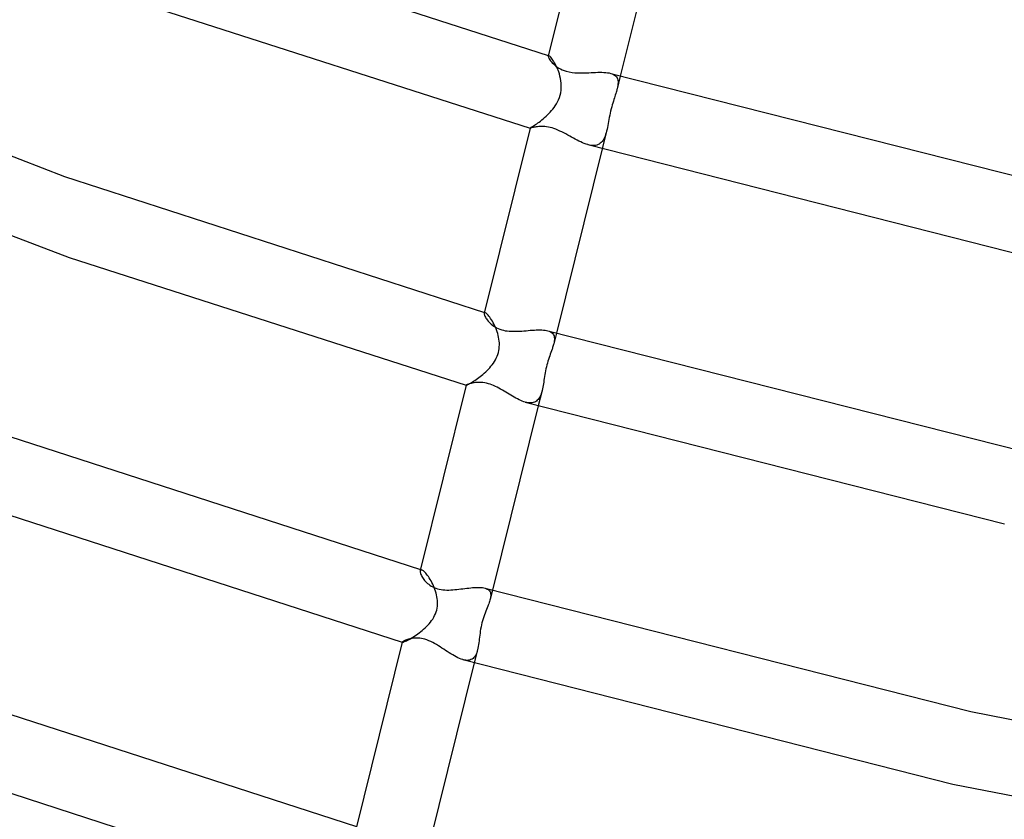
# Model space of a CAD drawing. Header units: millimetres. Extents: x -374 to 374, y -188 to 321.
# Tile 8 of 112: x -177 to -124, y -89 to -46. Entities that reach past the tile are written whole.
import ezdxf

# ---------------------------------------------------------------- set-up
doc = ezdxf.new("R2010")
doc.units = ezdxf.units.MM
doc.layers.add('HIDDEN', color=7, linetype='Continuous')
doc.layers.add('THICK', color=7, linetype='Continuous')

msp = doc.modelspace()

# ---------------------------------------------------------------- linework, layer by layer
at = {"layer": 'HIDDEN'}
for p, q in [((-148.5, -47.726), (-148.502, -47.732)), ((-148.497, -47.722), (-148.5, -47.726)), ((-148.497, -47.712), (-148.493, -47.713)), ((-148.493, -47.719), (-148.497, -47.722)), ((-148.493, -47.713), (-148.489, -47.714)), ((-148.487, -47.717), (-148.493, -47.719)), ((-148.489, -47.714), (-148.486, -47.715)), ((-148.481, -47.717), (-148.487, -47.717)), ((-148.486, -47.715), (-148.482, -47.716)), ((-148.482, -47.716), (-148.478, -47.718)), ((-148.474, -47.719), (-148.481, -47.717)), ((-148.478, -47.718), (-148.474, -47.719)), ((-148.453, -47.729), (-148.474, -47.719)), ((-148.426, -47.748), (-148.453, -47.729)), ((-148.395, -47.776), (-148.426, -47.748)), ((-148.36, -47.814), (-148.395, -47.776)), ((-148.322, -47.861), (-148.36, -47.814)), ((-148.281, -47.916), (-148.322, -47.861)), ((-148.238, -47.979), (-148.281, -47.916)), ((-148.194, -48.05), (-148.238, -47.979)), ((-148.149, -48.127), (-148.194, -48.05)), ((-148.105, -48.211), (-148.149, -48.127)), ((-148.061, -48.301), (-148.105, -48.211)), ((-148.018, -48.396), (-148.061, -48.301)), ((-147.977, -48.496), (-148.018, -48.396)), ((-147.939, -48.6), (-147.977, -48.496)), ((-147.904, -48.708), (-147.939, -48.6)), ((-147.873, -48.82), (-147.904, -48.708)), ((-147.845, -48.941), (-147.873, -48.82)), ((-145.163, -48.675), (-145.085, -48.7)), ((-145.085, -48.7), (-145.016, -48.732)), ((-145.016, -48.732), (-144.955, -48.768)), ((-144.955, -48.768), (-144.903, -48.811)), ((-144.903, -48.811), (-144.86, -48.858)), ((-144.86, -48.858), (-144.826, -48.911)), ((-144.651, -48.82), (-144.82, -49.498)), ((-147.823, -49.065), (-147.845, -48.941)), ((-147.808, -49.191), (-147.823, -49.065)), ((-147.801, -49.32), (-147.808, -49.191)), ((-147.802, -49.45), (-147.801, -49.32)), ((-144.826, -48.911), (-144.8, -48.969)), ((-144.799, -49.41), (-144.819, -49.498)), ((-144.8, -48.969), (-144.783, -49.032)), ((-144.784, -49.327), (-144.799, -49.41)), ((-144.774, -49.247), (-144.784, -49.327)), ((-144.783, -49.032), (-144.773, -49.1)), ((-144.77, -49.171), (-144.774, -49.247)), ((-144.773, -49.1), (-144.77, -49.171)), ((-147.9, -49.962), (-147.861, -49.836)), ((-147.861, -49.836), (-147.831, -49.708)), ((-147.831, -49.708), (-147.812, -49.579)), ((-147.812, -49.579), (-147.802, -49.45)), ((-144.942, -49.909), (-144.967, -49.988)), ((-144.917, -49.833), (-144.942, -49.909)), ((-144.894, -49.759), (-144.917, -49.833)), ((-144.872, -49.686), (-144.894, -49.759)), ((-144.862, -49.654), (-144.872, -49.686)), ((-144.853, -49.622), (-144.862, -49.654)), ((-144.844, -49.59), (-144.853, -49.622)), ((-144.835, -49.559), (-144.844, -49.59)), ((-144.827, -49.528), (-144.835, -49.559)), ((-144.819, -49.498), (-144.827, -49.528)), ((-148.186, -50.494), (-148.122, -50.401)), ((-148.122, -50.401), (-148.059, -50.302)), ((-148.059, -50.302), (-148.001, -50.195)), ((-148.001, -50.195), (-147.947, -50.082)), ((-147.947, -50.082), (-147.9, -49.962)), ((-145.11, -50.466), (-145.139, -50.578)), ((-145.08, -50.359), (-145.11, -50.466)), ((-145.051, -50.258), (-145.08, -50.359)), ((-145.022, -50.162), (-145.051, -50.258)), ((-144.994, -50.072), (-145.022, -50.162)), ((-144.967, -49.988), (-144.994, -50.072)), ((-148.693, -51.038), (-148.618, -50.97)), ((-148.618, -50.97), (-148.542, -50.899)), ((-148.542, -50.899), (-148.467, -50.824)), ((-148.467, -50.824), (-148.394, -50.747)), ((-148.394, -50.747), (-148.322, -50.666)), ((-148.322, -50.666), (-148.253, -50.582)), ((-148.253, -50.582), (-148.186, -50.494)), ((-145.215, -50.916), (-145.237, -51.029)), ((-145.191, -50.804), (-145.215, -50.916)), ((-145.166, -50.691), (-145.191, -50.804)), ((-145.139, -50.578), (-145.166, -50.691)), ((-149.403, -51.556), (-149.37, -51.535)), ((-149.37, -51.535), (-149.331, -51.511)), ((-149.331, -51.511), (-149.285, -51.482)), ((-149.285, -51.482), (-149.234, -51.449)), ((-149.234, -51.449), (-149.178, -51.411)), ((-149.178, -51.411), (-149.117, -51.369)), ((-149.117, -51.369), (-149.053, -51.323)), ((-149.053, -51.323), (-148.985, -51.274)), ((-148.985, -51.274), (-148.915, -51.22)), ((-148.915, -51.22), (-148.842, -51.163)), ((-148.842, -51.163), (-148.768, -51.102)), ((-148.768, -51.102), (-148.693, -51.038)), ((-145.318, -51.463), (-145.338, -51.565)), ((-145.298, -51.358), (-145.318, -51.463)), ((-145.278, -51.251), (-145.298, -51.358)), ((-145.258, -51.141), (-145.278, -51.251)), ((-145.237, -51.029), (-145.258, -51.141)), ((-149.463, -51.596), (-149.459, -51.592)), ((-149.463, -51.597), (-149.463, -51.596)), ((-149.463, -51.596), (-149.463, -51.596)), ((-149.462, -51.597), (-149.463, -51.597)), ((-149.463, -51.597), (-149.463, -51.597)), ((-149.463, -51.597), (-149.463, -51.597)), ((-149.462, -51.597), (-149.462, -51.597)), ((-149.459, -51.592), (-149.447, -51.583)), ((-149.447, -51.583), (-149.428, -51.572)), ((-149.428, -51.572), (-149.403, -51.556)), ((-145.382, -51.76), (-145.616, -52.704)), ((-145.463, -52.026), (-145.496, -52.106)), ((-145.433, -51.942), (-145.463, -52.026)), ((-145.407, -51.853), (-145.433, -51.942)), ((-145.382, -51.76), (-145.407, -51.853)), ((-145.359, -51.664), (-145.382, -51.76)), ((-145.338, -51.565), (-145.359, -51.664)), ((-146.301, -52.507), (-146.391, -52.484)), ((-146.215, -52.522), (-146.301, -52.507)), ((-146.132, -52.531), (-146.215, -52.522)), ((-146.052, -52.531), (-146.132, -52.531)), ((-145.976, -52.524), (-146.052, -52.531)), ((-145.905, -52.508), (-145.976, -52.524)), ((-145.838, -52.484), (-145.905, -52.508)), ((-145.775, -52.451), (-145.838, -52.484)), ((-145.717, -52.411), (-145.775, -52.451)), ((-145.664, -52.364), (-145.717, -52.411)), ((-145.616, -52.309), (-145.664, -52.364)), ((-145.572, -52.247), (-145.616, -52.309)), ((-145.532, -52.179), (-145.572, -52.247)), ((-145.496, -52.106), (-145.532, -52.179)), ((-151.918, -61.474), (-151.921, -61.485)), ((-151.912, -61.466), (-151.918, -61.474)), ((-151.912, -61.448), (-151.906, -61.45)), ((-151.905, -61.461), (-151.912, -61.466)), ((-151.906, -61.45), (-151.899, -61.452)), ((-151.895, -61.458), (-151.905, -61.461)), ((-151.899, -61.452), (-151.892, -61.454)), ((-151.884, -61.458), (-151.895, -61.458)), ((-151.892, -61.454), (-151.885, -61.456)), ((-151.885, -61.456), (-151.878, -61.458)), ((-151.872, -61.46), (-151.884, -61.458)), ((-151.878, -61.458), (-151.872, -61.46)), ((-151.846, -61.471), (-151.872, -61.46)), ((-151.817, -61.49), (-151.846, -61.471)), ((-151.783, -61.518), (-151.817, -61.49)), ((-151.746, -61.553), (-151.783, -61.518)), ((-151.706, -61.597), (-151.746, -61.553)), ((-151.663, -61.648), (-151.706, -61.597)), ((-151.619, -61.706), (-151.663, -61.648)), ((-151.574, -61.771), (-151.619, -61.706)), ((-151.527, -61.842), (-151.574, -61.771)), ((-151.481, -61.919), (-151.527, -61.842)), ((-151.435, -62.001), (-151.481, -61.919)), ((-151.39, -62.089), (-151.435, -62.001)), ((-151.347, -62.18), (-151.39, -62.089)), ((-151.305, -62.276), (-151.347, -62.18)), ((-151.266, -62.375), (-151.305, -62.276)), ((-151.23, -62.477), (-151.266, -62.375)), ((-151.197, -62.583), (-151.23, -62.477)), ((-148.514, -62.43), (-148.442, -62.454)), ((-148.442, -62.454), (-148.379, -62.483)), ((-148.379, -62.483), (-148.324, -62.518)), ((-148.324, -62.518), (-148.277, -62.558)), ((-148.277, -62.558), (-148.239, -62.603)), ((-148.066, -62.557), (-148.207, -63.124)), ((-151.172, -62.679), (-151.197, -62.583)), ((-151.15, -62.777), (-151.172, -62.679)), ((-151.132, -62.877), (-151.15, -62.777)), ((-151.119, -62.978), (-151.132, -62.877)), ((-151.111, -63.08), (-151.119, -62.978)), ((-151.109, -63.183), (-151.111, -63.08)), ((-148.239, -62.603), (-148.21, -62.653)), ((-148.21, -62.653), (-148.189, -62.708)), ((-148.19, -63.045), (-148.207, -63.124)), ((-148.177, -62.97), (-148.19, -63.045)), ((-148.189, -62.708), (-148.175, -62.768)), ((-148.17, -62.899), (-148.177, -62.97)), ((-148.175, -62.768), (-148.169, -62.831)), ((-148.169, -62.831), (-148.17, -62.899)), ((-151.193, -63.694), (-151.163, -63.594)), ((-151.163, -63.594), (-151.139, -63.492)), ((-151.139, -63.492), (-151.123, -63.389)), ((-151.123, -63.389), (-151.113, -63.286)), ((-151.113, -63.286), (-151.109, -63.183)), ((-148.358, -63.589), (-148.389, -63.678)), ((-148.327, -63.503), (-148.358, -63.589)), ((-148.298, -63.42), (-148.327, -63.503)), ((-148.28, -63.368), (-148.298, -63.42)), ((-148.264, -63.317), (-148.28, -63.368)), ((-148.248, -63.267), (-148.264, -63.317)), ((-148.233, -63.219), (-148.248, -63.267)), ((-148.219, -63.171), (-148.233, -63.219)), ((-148.207, -63.124), (-148.219, -63.171)), ((-151.431, -64.16), (-151.373, -64.072)), ((-151.373, -64.072), (-151.32, -63.981)), ((-151.32, -63.981), (-151.272, -63.888)), ((-151.272, -63.888), (-151.229, -63.792)), ((-151.229, -63.792), (-151.193, -63.694)), ((-148.544, -64.154), (-148.571, -64.256)), ((-148.514, -64.054), (-148.544, -64.154)), ((-148.484, -63.956), (-148.514, -64.054)), ((-148.453, -63.861), (-148.484, -63.956)), ((-148.421, -63.768), (-148.453, -63.861)), ((-148.389, -63.678), (-148.421, -63.768)), ((-151.914, -64.693), (-151.84, -64.626)), ((-151.84, -64.626), (-151.767, -64.555)), ((-151.767, -64.555), (-151.695, -64.482)), ((-151.695, -64.482), (-151.625, -64.406)), ((-151.625, -64.406), (-151.558, -64.327)), ((-151.558, -64.327), (-151.493, -64.245)), ((-151.493, -64.245), (-151.431, -64.16)), ((-148.663, -64.67), (-148.681, -64.774)), ((-148.643, -64.566), (-148.663, -64.67)), ((-148.621, -64.462), (-148.643, -64.566)), ((-148.597, -64.359), (-148.621, -64.462)), ((-148.571, -64.256), (-148.597, -64.359)), ((-152.658, -65.226), (-152.605, -65.195)), ((-152.605, -65.195), (-152.547, -65.16)), ((-152.547, -65.16), (-152.486, -65.122)), ((-152.486, -65.122), (-152.421, -65.08)), ((-152.421, -65.08), (-152.353, -65.034)), ((-152.353, -65.034), (-152.283, -64.985)), ((-152.283, -64.985), (-152.211, -64.933)), ((-152.211, -64.933), (-152.138, -64.877)), ((-152.138, -64.877), (-152.064, -64.819)), ((-152.064, -64.819), (-151.989, -64.757)), ((-151.989, -64.757), (-151.914, -64.693)), ((-148.743, -65.172), (-148.759, -65.267)), ((-148.729, -65.075), (-148.743, -65.172)), ((-148.713, -64.977), (-148.729, -65.075)), ((-148.698, -64.876), (-148.713, -64.977)), ((-148.681, -64.774), (-148.698, -64.876)), ((-152.878, -65.333), (-152.878, -65.333)), ((-152.878, -65.333), (-152.878, -65.333)), ((-152.878, -65.333), (-152.878, -65.333)), ((-152.878, -65.333), (-152.878, -65.333)), ((-152.878, -65.333), (-152.878, -65.334)), ((-152.878, -65.334), (-152.873, -65.333)), ((-152.878, -65.334), (-152.878, -65.334)), ((-152.873, -65.333), (-152.861, -65.329)), ((-152.861, -65.329), (-152.843, -65.321)), ((-152.843, -65.321), (-152.818, -65.31)), ((-152.818, -65.31), (-152.787, -65.295)), ((-152.787, -65.295), (-152.749, -65.276)), ((-152.749, -65.276), (-152.707, -65.253)), ((-152.707, -65.253), (-152.658, -65.226)), ((-148.829, -65.624), (-149.032, -66.441)), ((-148.85, -65.704), (-148.874, -65.781)), ((-148.829, -65.623), (-148.85, -65.704)), ((-148.809, -65.538), (-148.829, -65.623)), ((-148.791, -65.45), (-148.809, -65.538)), ((-148.774, -65.36), (-148.791, -65.45)), ((-148.759, -65.267), (-148.774, -65.36)), ((-149.646, -66.264), (-149.725, -66.244)), ((-149.236, -66.246), (-149.296, -66.266)), ((-149.181, -66.218), (-149.236, -66.246)), ((-149.129, -66.184), (-149.181, -66.218)), ((-149.082, -66.143), (-149.129, -66.184)), ((-149.038, -66.097), (-149.082, -66.143)), ((-148.999, -66.044), (-149.038, -66.097)), ((-148.963, -65.986), (-148.999, -66.044)), ((-148.93, -65.922), (-148.963, -65.986)), ((-148.901, -65.854), (-148.93, -65.922)), ((-148.874, -65.781), (-148.901, -65.854)), ((-149.57, -66.278), (-149.646, -66.264)), ((-149.496, -66.285), (-149.57, -66.278)), ((-149.426, -66.286), (-149.496, -66.285)), ((-149.359, -66.279), (-149.426, -66.286)), ((-149.296, -66.266), (-149.359, -66.279)), ((-155.327, -75.185), (-155.317, -75.188)), ((-155.317, -75.188), (-155.307, -75.191)), ((-155.302, -75.2), (-155.316, -75.204)), ((-155.307, -75.191), (-155.296, -75.194)), ((-155.285, -75.199), (-155.302, -75.2)), ((-155.296, -75.194), (-155.286, -75.197)), ((-155.286, -75.197), (-155.276, -75.2)), ((-155.265, -75.203), (-155.285, -75.199)), ((-155.336, -75.226), (-155.342, -75.242)), ((-155.327, -75.213), (-155.336, -75.226)), ((-155.316, -75.204), (-155.327, -75.213)), ((-155.276, -75.2), (-155.265, -75.203)), ((-155.236, -75.215), (-155.265, -75.203)), ((-155.203, -75.234), (-155.236, -75.215)), ((-155.167, -75.261), (-155.203, -75.234)), ((-155.127, -75.295), (-155.167, -75.261)), ((-155.085, -75.337), (-155.127, -75.295)), ((-155.04, -75.385), (-155.085, -75.337)), ((-154.994, -75.44), (-155.04, -75.385)), ((-154.947, -75.501), (-154.994, -75.44)), ((-154.9, -75.567), (-154.947, -75.501)), ((-154.851, -75.639), (-154.9, -75.567)), ((-154.804, -75.716), (-154.851, -75.639)), ((-154.756, -75.797), (-154.804, -75.716)), ((-154.711, -75.882), (-154.756, -75.797)), ((-154.666, -75.97), (-154.711, -75.882)), ((-154.624, -76.061), (-154.666, -75.97)), ((-154.585, -76.155), (-154.624, -76.061)), ((-154.548, -76.25), (-154.585, -76.155)), ((-154.515, -76.348), (-154.548, -76.25)), ((-151.87, -76.183), (-151.809, -76.204)), ((-151.809, -76.204), (-151.754, -76.229)), ((-151.754, -76.229), (-151.707, -76.259)), ((-154.486, -76.443), (-154.515, -76.348)), ((-154.461, -76.54), (-154.486, -76.443)), ((-154.441, -76.639), (-154.461, -76.54)), ((-154.424, -76.74), (-154.441, -76.639)), ((-154.414, -76.842), (-154.424, -76.74)), ((-151.707, -76.259), (-151.667, -76.292)), ((-151.667, -76.292), (-151.634, -76.33)), ((-151.634, -76.33), (-151.608, -76.373)), ((-151.599, -76.767), (-151.615, -76.827)), ((-151.608, -76.373), (-151.589, -76.419)), ((-151.481, -76.294), (-151.599, -76.766)), ((-151.584, -76.701), (-151.599, -76.767)), ((-151.589, -76.419), (-151.576, -76.469)), ((-151.574, -76.638), (-151.584, -76.701)), ((-151.576, -76.469), (-151.57, -76.522)), ((-151.569, -76.578), (-151.574, -76.638)), ((-151.57, -76.522), (-151.569, -76.578)), ((-154.455, -77.355), (-154.433, -77.253)), ((-154.433, -77.253), (-154.418, -77.15)), ((-154.418, -77.15), (-154.41, -77.047)), ((-154.409, -76.944), (-154.414, -76.842)), ((-154.41, -77.047), (-154.409, -76.944)), ((-151.766, -77.238), (-151.802, -77.327)), ((-151.731, -77.151), (-151.766, -77.238)), ((-151.704, -77.083), (-151.731, -77.151)), ((-151.679, -77.017), (-151.704, -77.083)), ((-151.656, -76.951), (-151.679, -77.017)), ((-151.634, -76.888), (-151.656, -76.951)), ((-151.615, -76.827), (-151.634, -76.888)), ((-154.669, -77.831), (-154.614, -77.741)), ((-154.614, -77.741), (-154.565, -77.648)), ((-154.565, -77.648), (-154.522, -77.553)), ((-154.522, -77.553), (-154.485, -77.455)), ((-154.485, -77.455), (-154.455, -77.355)), ((-151.98, -77.819), (-152.012, -77.926)), ((-151.946, -77.714), (-151.98, -77.819)), ((-151.911, -77.613), (-151.946, -77.714)), ((-151.875, -77.514), (-151.911, -77.613)), ((-151.838, -77.419), (-151.875, -77.514)), ((-151.802, -77.327), (-151.838, -77.419)), ((-155.154, -78.376), (-155.078, -78.307)), ((-155.078, -78.307), (-155.003, -78.236)), ((-155.003, -78.236), (-154.931, -78.161)), ((-154.931, -78.161), (-154.86, -78.083)), ((-154.86, -78.083), (-154.793, -78.002)), ((-154.793, -78.002), (-154.729, -77.918)), ((-154.729, -77.918), (-154.669, -77.831)), ((-152.089, -78.256), (-152.109, -78.367)), ((-152.066, -78.145), (-152.089, -78.256)), ((-152.04, -78.035), (-152.066, -78.145)), ((-152.012, -77.926), (-152.04, -78.035)), ((-155.9, -78.904), (-155.834, -78.866)), ((-155.834, -78.866), (-155.764, -78.824)), ((-155.764, -78.824), (-155.692, -78.779)), ((-155.692, -78.779), (-155.618, -78.731)), ((-155.618, -78.731), (-155.542, -78.679)), ((-155.542, -78.679), (-155.465, -78.624)), ((-155.465, -78.624), (-155.387, -78.567)), ((-155.387, -78.567), (-155.309, -78.506)), ((-155.309, -78.506), (-155.231, -78.443)), ((-155.231, -78.443), (-155.154, -78.376)), ((-152.168, -78.796), (-152.18, -78.9)), ((-152.156, -78.691), (-152.168, -78.796)), ((-152.142, -78.585), (-152.156, -78.691)), ((-152.127, -78.476), (-152.142, -78.585)), ((-152.109, -78.367), (-152.127, -78.476)), ((-156.292, -79.065), (-156.293, -79.067)), ((-156.293, -79.067), (-156.292, -79.068)), ((-156.293, -79.07), (-156.293, -79.07)), ((-156.293, -79.07), (-156.292, -79.07)), ((-156.292, -79.068), (-156.292, -79.069)), ((-156.292, -79.069), (-156.291, -79.07)), ((-156.292, -79.07), (-156.291, -79.071)), ((-156.291, -79.07), (-156.29, -79.071)), ((-156.291, -79.071), (-156.29, -79.071)), ((-156.29, -79.071), (-156.288, -79.071)), ((-156.29, -79.071), (-156.289, -79.071)), ((-156.289, -79.071), (-156.288, -79.071)), ((-156.288, -79.071), (-156.278, -79.072)), ((-156.278, -79.072), (-156.26, -79.069)), ((-156.26, -79.069), (-156.236, -79.062)), ((-156.236, -79.062), (-156.205, -79.052)), ((-156.205, -79.052), (-156.168, -79.037)), ((-156.168, -79.037), (-156.125, -79.018)), ((-156.125, -79.018), (-156.076, -78.996)), ((-156.076, -78.996), (-156.022, -78.969)), ((-156.022, -78.969), (-155.963, -78.938)), ((-155.963, -78.938), (-155.9, -78.904)), ((-152.251, -79.383), (-152.271, -79.47)), ((-152.234, -79.293), (-152.251, -79.383)), ((-152.219, -79.199), (-152.234, -79.293)), ((-152.205, -79.102), (-152.219, -79.199)), ((-152.193, -79.002), (-152.205, -79.102)), ((-152.18, -78.9), (-152.193, -79.002)), ((-152.466, -79.888), (-152.514, -79.934)), ((-152.423, -79.834), (-152.466, -79.888)), ((-152.271, -79.471), (-152.447, -80.177)), ((-152.385, -79.773), (-152.423, -79.834)), ((-152.35, -79.706), (-152.385, -79.773)), ((-152.32, -79.633), (-152.35, -79.706)), ((-152.294, -79.554), (-152.32, -79.633)), ((-152.271, -79.47), (-152.294, -79.554)), ((-152.981, -80.023), (-153.063, -80.002)), ((-152.902, -80.035), (-152.981, -80.023)), ((-152.826, -80.04), (-152.902, -80.035)), ((-152.754, -80.035), (-152.826, -80.04)), ((-152.687, -80.023), (-152.754, -80.035)), ((-152.625, -80.002), (-152.687, -80.023)), ((-152.567, -79.972), (-152.625, -80.002)), ((-152.514, -79.934), (-152.567, -79.972))]:
    msp.add_line(p, q, dxfattribs=at)
at = {"layer": 'THICK'}
for p, q in [((-146.046, -37.855), (-148.502, -47.732)), ((-142.201, -38.967), (-144.651, -48.82)), ((-170.406, -40.617), (-148.497, -47.712)), ((-170.199, -44.934), (-149.462, -51.597)), ((-193.728, -46.657), (-174.337, -54.186)), ((-148.502, -47.732), (-148.503, -47.752)), ((-148.503, -47.752), (-148.498, -47.779)), ((-148.498, -47.779), (-148.486, -47.813)), ((-148.486, -47.813), (-148.467, -47.853)), ((-148.467, -47.853), (-148.443, -47.897)), ((-148.443, -47.897), (-148.412, -47.946)), ((-148.412, -47.946), (-148.375, -47.998)), ((-148.375, -47.998), (-148.331, -48.053)), ((-148.331, -48.053), (-148.281, -48.109)), ((-148.281, -48.109), (-148.225, -48.167)), ((-148.225, -48.167), (-148.162, -48.224)), ((-148.162, -48.224), (-148.093, -48.281)), ((-148.093, -48.281), (-148.017, -48.336)), ((-148.017, -48.336), (-147.935, -48.389)), ((-147.935, -48.389), (-147.846, -48.438)), ((-147.846, -48.438), (-147.75, -48.483)), ((-147.75, -48.483), (-147.649, -48.523)), ((-147.649, -48.523), (-147.542, -48.558)), ((-147.542, -48.558), (-147.377, -48.598)), ((-147.377, -48.598), (-147.22, -48.623)), ((-147.22, -48.623), (-147.075, -48.638)), ((-147.075, -48.638), (-146.946, -48.646)), ((-146.946, -48.646), (-146.825, -48.649)), ((-146.825, -48.649), (-146.702, -48.649)), ((-146.702, -48.649), (-146.579, -48.647)), ((-146.579, -48.647), (-146.456, -48.642)), ((-146.456, -48.642), (-146.334, -48.637)), ((-146.334, -48.637), (-146.213, -48.632)), ((-146.213, -48.632), (-146.093, -48.626)), ((-146.093, -48.626), (-145.975, -48.621)), ((-145.975, -48.621), (-145.859, -48.618)), ((-145.859, -48.618), (-145.747, -48.616)), ((-145.747, -48.616), (-145.637, -48.617)), ((-145.637, -48.617), (-145.531, -48.621)), ((-145.531, -48.621), (-145.43, -48.628)), ((-145.43, -48.628), (-145.335, -48.639)), ((-145.335, -48.639), (-145.246, -48.654)), ((-145.246, -48.654), (-145.163, -48.675)), ((-145.162, -48.675), (-120.369, -54.967)), ((-149.144, -51.532), (-149.204, -51.541)), ((-149.078, -51.523), (-149.144, -51.532)), ((-149.008, -51.517), (-149.078, -51.523)), ((-148.933, -51.512), (-149.008, -51.517)), ((-148.853, -51.511), (-148.933, -51.512)), ((-148.768, -51.513), (-148.853, -51.511)), ((-148.68, -51.519), (-148.768, -51.513)), ((-148.588, -51.53), (-148.68, -51.519)), ((-148.492, -51.546), (-148.588, -51.53)), ((-192.37, -51.558), (-174.082, -58.52)), ((-149.463, -51.596), (-151.921, -61.485)), ((-149.454, -51.597), (-149.462, -51.597)), ((-149.439, -51.594), (-149.454, -51.597)), ((-149.417, -51.588), (-149.439, -51.594)), ((-149.387, -51.58), (-149.417, -51.588)), ((-149.351, -51.571), (-149.387, -51.58)), ((-149.308, -51.562), (-149.351, -51.571)), ((-149.259, -51.551), (-149.308, -51.562)), ((-149.204, -51.541), (-149.259, -51.551)), ((-148.395, -51.567), (-148.492, -51.546)), ((-148.296, -51.593), (-148.395, -51.567)), ((-148.192, -51.626), (-148.296, -51.593)), ((-148.086, -51.664), (-148.192, -51.626)), ((-147.979, -51.707), (-148.086, -51.664)), ((-147.872, -51.755), (-147.979, -51.707)), ((-147.765, -51.806), (-147.872, -51.755)), ((-147.66, -51.859), (-147.765, -51.806)), ((-147.556, -51.914), (-147.66, -51.859)), ((-147.453, -51.97), (-147.556, -51.914)), ((-147.352, -52.026), (-147.453, -51.97)), ((-147.252, -52.082), (-147.352, -52.026)), ((-147.152, -52.137), (-147.252, -52.082)), ((-147.053, -52.191), (-147.152, -52.137)), ((-146.954, -52.244), (-147.053, -52.191)), ((-146.857, -52.294), (-146.954, -52.244)), ((-146.761, -52.34), (-146.857, -52.294)), ((-146.666, -52.383), (-146.761, -52.34)), ((-146.572, -52.422), (-146.666, -52.383)), ((-146.481, -52.456), (-146.572, -52.422)), ((-146.391, -52.484), (-146.481, -52.456)), ((-146.389, -52.484), (-121.364, -58.843)), ((-145.616, -52.704), (-148.066, -62.557)), ((-174.337, -54.186), (-151.912, -61.448)), ((-174.082, -58.52), (-152.878, -65.334)), ((-151.921, -61.485), (-151.924, -61.508)), ((-151.924, -61.508), (-151.92, -61.536)), ((-151.92, -61.536), (-151.912, -61.57)), ((-151.912, -61.57), (-151.899, -61.609)), ((-151.899, -61.609), (-151.88, -61.651)), ((-151.88, -61.651), (-151.856, -61.698)), ((-151.856, -61.698), (-151.827, -61.747)), ((-151.827, -61.747), (-151.793, -61.799)), ((-151.793, -61.799), (-151.754, -61.853)), ((-151.754, -61.853), (-151.71, -61.908)), ((-151.71, -61.908), (-151.661, -61.963)), ((-151.661, -61.963), (-151.607, -62.018)), ((-151.607, -62.018), (-151.547, -62.073)), ((-151.547, -62.073), (-151.482, -62.127)), ((-151.482, -62.127), (-151.411, -62.178)), ((-151.411, -62.178), (-151.335, -62.227)), ((-151.335, -62.227), (-151.254, -62.272)), ((-151.254, -62.272), (-151.167, -62.313)), ((-151.167, -62.313), (-151.076, -62.349)), ((-151.076, -62.349), (-150.978, -62.381)), ((-150.978, -62.381), (-150.888, -62.404)), ((-150.888, -62.404), (-150.793, -62.424)), ((-150.793, -62.424), (-150.694, -62.439)), ((-150.694, -62.439), (-150.591, -62.449)), ((-150.591, -62.449), (-150.482, -62.456)), ((-150.482, -62.456), (-150.37, -62.459)), ((-150.37, -62.459), (-150.256, -62.459)), ((-150.256, -62.459), (-150.141, -62.456)), ((-150.141, -62.456), (-150.026, -62.45)), ((-150.026, -62.45), (-149.91, -62.442)), ((-149.91, -62.442), (-149.796, -62.433)), ((-149.796, -62.433), (-149.682, -62.424)), ((-149.682, -62.424), (-149.57, -62.414)), ((-149.57, -62.414), (-149.458, -62.405)), ((-149.458, -62.405), (-149.349, -62.397)), ((-149.349, -62.397), (-149.241, -62.39)), ((-149.241, -62.39), (-149.136, -62.385)), ((-149.136, -62.385), (-149.034, -62.381)), ((-149.034, -62.381), (-148.936, -62.381)), ((-148.936, -62.381), (-148.841, -62.383)), ((-148.841, -62.383), (-148.752, -62.389)), ((-148.752, -62.389), (-148.667, -62.398)), ((-148.667, -62.398), (-148.588, -62.412)), ((-148.588, -62.412), (-148.514, -62.43)), ((-148.514, -62.43), (-123.149, -68.868)), ((-152.448, -65.207), (-152.511, -65.217)), ((-152.382, -65.198), (-152.448, -65.207)), ((-152.313, -65.191), (-152.382, -65.198)), ((-152.238, -65.188), (-152.313, -65.191)), ((-152.158, -65.187), (-152.238, -65.188)), ((-152.074, -65.191), (-152.158, -65.187)), ((-151.984, -65.199), (-152.074, -65.191)), ((-151.89, -65.213), (-151.984, -65.199)), ((-152.878, -65.333), (-155.342, -75.241)), ((-152.874, -65.33), (-152.878, -65.333)), ((-152.863, -65.324), (-152.874, -65.33)), ((-152.846, -65.316), (-152.863, -65.324)), ((-152.823, -65.306), (-152.846, -65.316)), ((-152.794, -65.294), (-152.823, -65.306)), ((-152.759, -65.282), (-152.794, -65.294)), ((-152.719, -65.269), (-152.759, -65.282)), ((-152.673, -65.255), (-152.719, -65.269)), ((-152.623, -65.242), (-152.673, -65.255)), ((-152.569, -65.229), (-152.623, -65.242)), ((-152.511, -65.217), (-152.569, -65.229)), ((-151.792, -65.233), (-151.89, -65.213)), ((-151.694, -65.259), (-151.792, -65.233)), ((-151.603, -65.288), (-151.694, -65.259)), ((-151.51, -65.321), (-151.603, -65.288)), ((-151.417, -65.359), (-151.51, -65.321)), ((-151.323, -65.402), (-151.417, -65.359)), ((-151.228, -65.448), (-151.323, -65.402)), ((-151.134, -65.497), (-151.228, -65.448)), ((-151.041, -65.548), (-151.134, -65.497)), ((-150.948, -65.601), (-151.041, -65.548)), ((-150.855, -65.656), (-150.948, -65.601)), ((-150.764, -65.71), (-150.855, -65.656)), ((-150.673, -65.766), (-150.764, -65.71)), ((-150.582, -65.82), (-150.673, -65.766)), ((-150.492, -65.874), (-150.582, -65.82)), ((-150.403, -65.927), (-150.492, -65.874)), ((-150.314, -65.978), (-150.403, -65.927)), ((-150.226, -66.026), (-150.314, -65.978)), ((-150.139, -66.072), (-150.226, -66.026)), ((-150.053, -66.115), (-150.139, -66.072)), ((-149.969, -66.154), (-150.053, -66.115)), ((-149.886, -66.189), (-149.969, -66.154)), ((-149.804, -66.219), (-149.886, -66.189)), ((-149.725, -66.244), (-149.804, -66.219)), ((-149.724, -66.244), (-124.13, -72.747)), ((-149.032, -66.441), (-151.481, -76.294)), ((-178.271, -67.754), (-155.327, -75.185)), ((-179.568, -71.538), (-156.293, -79.07)), ((-155.342, -75.242), (-155.345, -75.267)), ((-155.345, -75.267), (-155.344, -75.297)), ((-155.344, -75.297), (-155.338, -75.331)), ((-155.338, -75.331), (-155.329, -75.369)), ((-155.329, -75.369), (-155.314, -75.411)), ((-155.314, -75.411), (-155.296, -75.456)), ((-155.296, -75.456), (-155.274, -75.504)), ((-155.274, -75.504), (-155.247, -75.554)), ((-155.247, -75.554), (-155.216, -75.606)), ((-155.216, -75.606), (-155.181, -75.659)), ((-155.181, -75.659), (-155.142, -75.712)), ((-155.142, -75.712), (-155.099, -75.767)), ((-155.099, -75.767), (-155.051, -75.821)), ((-155.051, -75.821), (-154.999, -75.875)), ((-154.999, -75.875), (-154.943, -75.927)), ((-154.943, -75.927), (-154.881, -75.978)), ((-154.881, -75.978), (-154.815, -76.027)), ((-154.815, -76.027), (-154.745, -76.072)), ((-154.745, -76.072), (-154.67, -76.114)), ((-154.67, -76.114), (-154.591, -76.152)), ((-154.591, -76.152), (-154.507, -76.186)), ((-154.507, -76.186), (-154.418, -76.215)), ((-154.418, -76.215), (-154.323, -76.239)), ((-154.323, -76.239), (-154.226, -76.257)), ((-153.384, -76.253), (-153.275, -76.24)), ((-153.275, -76.24), (-153.166, -76.227)), ((-153.166, -76.227), (-153.057, -76.214)), ((-153.057, -76.214), (-152.95, -76.201)), ((-152.95, -76.201), (-152.844, -76.188)), ((-152.844, -76.188), (-152.739, -76.176)), ((-152.739, -76.176), (-152.637, -76.165)), ((-152.637, -76.165), (-152.537, -76.156)), ((-152.537, -76.156), (-152.439, -76.149)), ((-152.439, -76.149), (-152.345, -76.144)), ((-152.345, -76.144), (-152.254, -76.142)), ((-152.254, -76.142), (-152.168, -76.143)), ((-152.168, -76.143), (-152.086, -76.147)), ((-152.086, -76.147), (-152.008, -76.155)), ((-152.008, -76.155), (-151.936, -76.167)), ((-151.936, -76.167), (-151.87, -76.183)), ((-151.87, -76.183), (-125.932, -82.768)), ((-154.226, -76.257), (-154.127, -76.27)), ((-154.127, -76.27), (-154.025, -76.279)), ((-154.025, -76.279), (-153.922, -76.282)), ((-153.922, -76.282), (-153.816, -76.282)), ((-153.816, -76.282), (-153.71, -76.279)), ((-153.71, -76.279), (-153.602, -76.272)), ((-153.602, -76.272), (-153.493, -76.263)), ((-153.493, -76.263), (-153.384, -76.253)), ((-155.762, -78.87), (-155.831, -78.882)), ((-155.689, -78.86), (-155.762, -78.87)), ((-155.612, -78.854), (-155.689, -78.86)), ((-155.532, -78.851), (-155.612, -78.854)), ((-155.448, -78.853), (-155.532, -78.851)), ((-155.361, -78.86), (-155.448, -78.853)), ((-155.272, -78.872), (-155.361, -78.86)), ((-155.181, -78.89), (-155.272, -78.872)), ((-156.292, -79.066), (-158.763, -89.003)), ((-156.287, -79.057), (-156.292, -79.065)), ((-156.274, -79.046), (-156.287, -79.057)), ((-156.255, -79.033), (-156.274, -79.046)), ((-156.229, -79.018), (-156.255, -79.033)), ((-156.197, -79.001), (-156.229, -79.018)), ((-156.159, -78.984), (-156.197, -79.001)), ((-156.116, -78.966), (-156.159, -78.984)), ((-156.068, -78.947), (-156.116, -78.966)), ((-156.015, -78.929), (-156.068, -78.947)), ((-155.958, -78.912), (-156.015, -78.929)), ((-155.896, -78.896), (-155.958, -78.912)), ((-155.831, -78.882), (-155.896, -78.896)), ((-155.089, -78.914), (-155.181, -78.89)), ((-154.984, -78.948), (-155.089, -78.914)), ((-154.878, -78.989), (-154.984, -78.948)), ((-154.772, -79.036), (-154.878, -78.989)), ((-154.667, -79.088), (-154.772, -79.036)), ((-154.565, -79.144), (-154.667, -79.088)), ((-154.465, -79.202), (-154.565, -79.144)), ((-154.367, -79.262), (-154.465, -79.202)), ((-154.271, -79.323), (-154.367, -79.262)), ((-154.176, -79.385), (-154.271, -79.323)), ((-154.081, -79.448), (-154.176, -79.385)), ((-153.985, -79.511), (-154.081, -79.448)), ((-153.889, -79.573), (-153.985, -79.511)), ((-153.794, -79.635), (-153.889, -79.573)), ((-153.698, -79.695), (-153.794, -79.635)), ((-153.603, -79.752), (-153.698, -79.695)), ((-153.51, -79.806), (-153.603, -79.752)), ((-153.417, -79.856), (-153.51, -79.806)), ((-153.326, -79.901), (-153.417, -79.856)), ((-153.236, -79.941), (-153.326, -79.901)), ((-152.447, -80.177), (-154.897, -90.03)), ((-153.148, -79.975), (-153.236, -79.941)), ((-153.063, -80.002), (-153.148, -79.975)), ((-153.063, -80.002), (-126.896, -86.651)), ((-182.209, -81.32), (-158.743, -88.921)), ((-125.932, -82.768), (-98.552, -88.149)), ((-183.494, -85.109), (-159.709, -92.806)), ((-126.896, -86.651), (-99.29, -92.081))]:
    msp.add_line(p, q, dxfattribs=at)

doc.saveas('drawing.dxf')
